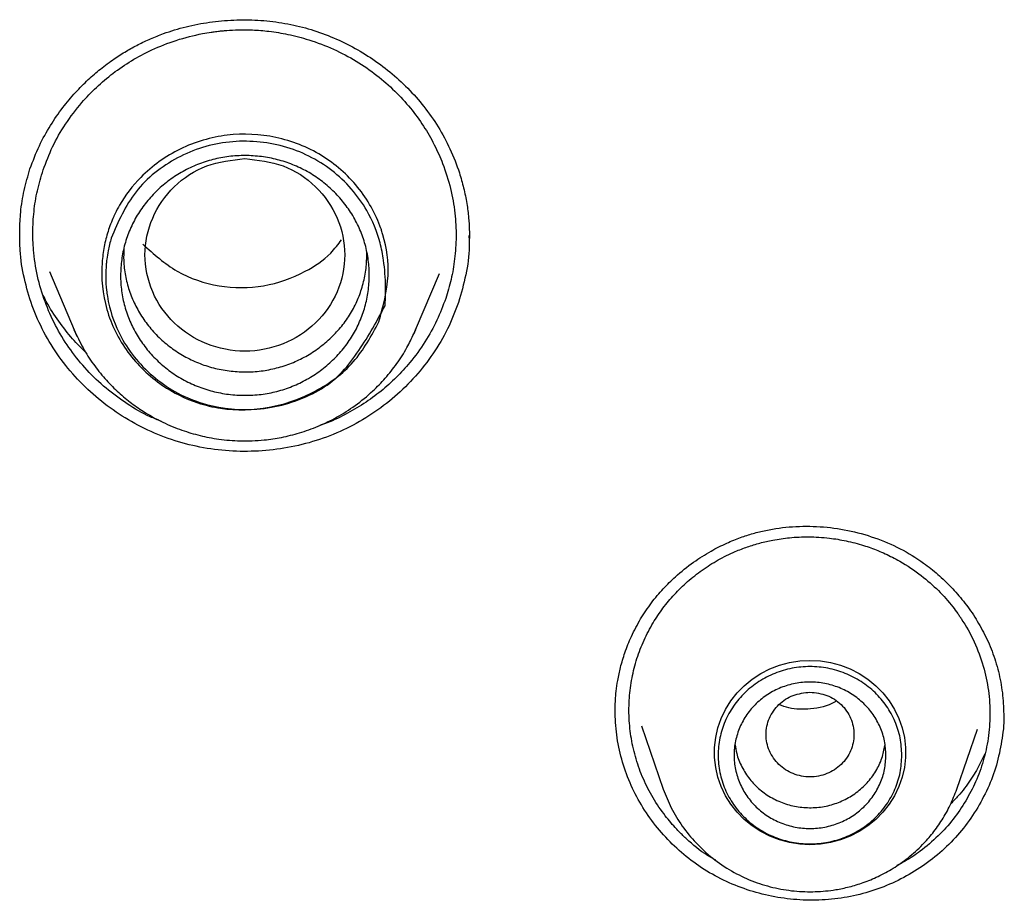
# Model space of a CAD drawing. Header units: millimetres. Extents: x 8 to 1762, y 12 to 2803.
# Tile 90 of 118: x 861 to 873, y 2388 to 2399. Entities that reach past the tile are written whole.
import ezdxf

# ---------------------------------------------------------------- set-up
doc = ezdxf.new("R2010")
doc.units = ezdxf.units.MM

msp = doc.modelspace()

# ---------------------------------------------------------------- linework, layer by layer
at = {"color": 7, "linetype": 'Continuous', "lineweight": 30}
for p, q in [((860.763, 2395.825), (860.762, 2395.885)), ((866.381, 2395.818), (866.382, 2395.79)), ((861.131, 2395.368), (861.441, 2394.638)), ((865.714, 2394.638), (866.014, 2395.344)), ((861.478, 2394.556), (861.441, 2394.638)), ((865.69, 2394.589), (865.714, 2394.638)), ((865.714, 2394.638), (865.693, 2394.589)), ((868.539, 2389.687), (868.812, 2388.896)), ((872.486, 2388.896), (872.745, 2389.646)), ((872.486, 2388.896), (872.484, 2388.889))]:
    msp.add_line(p, q, dxfattribs=at)
at = {"color": 7, "linetype": 'Continuous', "lineweight": 30, "flags": 128}
msp.add_lwpolyline([(870.649, 2388.2), (870.52, 2388.207), (870.392, 2388.227), (870.267, 2388.26), (870.147, 2388.307), (870.033, 2388.365), (869.925, 2388.435), (869.827, 2388.516), (869.738, 2388.607), (869.659, 2388.706), (869.592, 2388.813), (869.538, 2388.926), (869.497, 2389.044), (869.469, 2389.166), (869.455, 2389.29), (869.455, 2389.415), (869.469, 2389.539), (869.497, 2389.661), (869.538, 2389.779), (869.592, 2389.893), (869.659, 2389.999), (869.738, 2390.099), (869.827, 2390.189), (869.925, 2390.27), (870.033, 2390.34), (870.147, 2390.399), (870.267, 2390.445), (870.392, 2390.478), (870.52, 2390.498), (870.649, 2390.505), (870.779, 2390.498), (870.906, 2390.478), (871.031, 2390.445), (871.151, 2390.399), (871.266, 2390.34), (871.373, 2390.27), (871.472, 2390.189), (871.561, 2390.099), (871.639, 2389.999), (871.706, 2389.893), (871.76, 2389.779), (871.802, 2389.661), (871.83, 2389.539), (871.844, 2389.415), (871.844, 2389.29), (871.83, 2389.166), (871.802, 2389.044), (871.76, 2388.926), (871.706, 2388.813), (871.639, 2388.706), (871.561, 2388.607), (871.472, 2388.516), (871.373, 2388.435), (871.266, 2388.365), (871.151, 2388.307), (871.031, 2388.26), (870.906, 2388.227), (870.779, 2388.207), (870.649, 2388.2)], dxfattribs=at)
at = {"color": 7, "linetype": 'Continuous', "lineweight": 30}
for points, knots in [([(860.889, 2396.653), (860.926, 2396.75), (860.997, 2396.938), (861.139, 2397.192), (861.292, 2397.415), (861.452, 2397.604), (861.611, 2397.765), (861.773, 2397.905), (861.933, 2398.023), (862.091, 2398.124), (862.243, 2398.208), (862.398, 2398.281), (862.596, 2398.36), (862.842, 2398.434), (863.136, 2398.491), (863.438, 2398.518), (863.741, 2398.516), (864.042, 2398.483), (864.336, 2398.419), (864.621, 2398.324), (864.894, 2398.199), (865.153, 2398.047), (865.396, 2397.867), (865.62, 2397.663), (865.823, 2397.433), (866.002, 2397.179), (866.151, 2396.901), (866.253, 2396.642), (866.317, 2396.413), (866.356, 2396.224), (866.378, 2396.05), (866.387, 2395.903), (866.387, 2395.818), (866.387, 2395.781)], [0, 0, 0, 0, 0.040386, 0.077969, 0.1127, 0.144525, 0.173402, 0.19931, 0.22647, 0.249392, 0.270803, 0.292415, 0.314283, 0.351299, 0.389004, 0.426944, 0.464859, 0.502683, 0.540368, 0.577939, 0.615588, 0.653333, 0.691339, 0.729869, 0.768896, 0.808424, 0.848891, 0.890368, 0.915759, 0.941512, 0.964979, 0.984449, 1, 1, 1, 1]), ([(861.054, 2396.638), (861.091, 2396.736), (861.166, 2396.935), (861.33, 2397.218), (861.517, 2397.466), (861.719, 2397.676), (861.926, 2397.852), (862.158, 2398.009), (862.422, 2398.15), (862.72, 2398.267), (862.973, 2398.331), (863.138, 2398.359), (863.205, 2398.368), (863.251, 2398.374), (863.299, 2398.379), (863.381, 2398.386), (863.506, 2398.392), (863.683, 2398.391), (863.89, 2398.374), (864.127, 2398.336), (864.399, 2398.265), (864.688, 2398.155), (864.973, 2398.005), (865.229, 2397.828), (865.455, 2397.631), (865.651, 2397.417), (865.815, 2397.192), (865.95, 2396.959), (866.066, 2396.698), (866.156, 2396.412), (866.211, 2396.104), (866.226, 2395.809), (866.208, 2395.531), (866.164, 2395.272), (866.115, 2395.11), (866.091, 2395.032)], [0, 0, 0, 0, 0.038884, 0.079251, 0.121099, 0.153466, 0.186666, 0.220698, 0.25556, 0.295585, 0.336648, 0.349776, 0.35601, 0.361027, 0.366778, 0.373263, 0.390728, 0.41198, 0.437016, 0.465834, 0.498431, 0.538414, 0.577242, 0.614915, 0.651436, 0.686804, 0.721021, 0.754088, 0.786005, 0.826763, 0.865482, 0.902164, 0.93681, 0.969422, 1, 1, 1, 1]), ([(865.254, 2394.739), (865.16, 2394.563), (864.971, 2394.211), (864.469, 2393.846), (863.892, 2393.64), (863.375, 2393.625), (862.92, 2393.734), (862.499, 2393.944), (862.085, 2394.342), (861.816, 2394.885), (861.774, 2395.32), (861.804, 2395.614), (861.835, 2395.776), (861.885, 2395.933), (861.923, 2396.026), (861.944, 2396.07), (861.966, 2396.118), (862.059, 2396.292), (862.295, 2396.601), (862.752, 2396.931), (863.351, 2397.106), (863.975, 2397.078), (864.554, 2396.849), (865.016, 2396.444), (865.216, 2396.09), (865.284, 2395.896), (865.292, 2395.87), (865.35, 2395.682), (865.407, 2395.289), (865.307, 2394.931), (865.254, 2394.739)], [0, 0, 0, 0, 0.054442, 0.108786, 0.163307, 0.217656, 0.244016, 0.288325, 0.342952, 0.397649, 0.452321, 0.461737, 0.479824, 0.497927, 0.507249, 0.50766, 0.511302, 0.521779, 0.561901, 0.616761, 0.671677, 0.726241, 0.78102, 0.835686, 0.890374, 0.890652, 0.892636, 0.897969, 0.94522, 1, 1, 1, 1]), ([(861.905, 2395.786), (861.993, 2395.99), (862.169, 2396.397), (862.628, 2396.754), (863.045, 2396.931), (863.494, 2397.021), (863.96, 2396.982), (864.385, 2396.821), (864.767, 2396.58), (865.093, 2396.209), (865.26, 2395.798), (865.323, 2395.474), (865.34, 2395.25), (865.339, 2395.089), (865.337, 2395.033), (865.335, 2394.997), (865.333, 2394.97), (865.332, 2394.946), (865.331, 2394.942), (865.331, 2394.94), (865.331, 2394.94), (865.331, 2394.94), (865.331, 2394.94), (865.331, 2394.94), (865.331, 2394.94), (865.331, 2394.939), (865.329, 2394.935), (865.311, 2394.901), (865.192, 2394.678), (865.007, 2394.362), (864.718, 2394.013), (864.321, 2393.763), (863.761, 2393.609), (863.184, 2393.662), (862.772, 2393.818), (862.389, 2394.06), (862.06, 2394.435), (861.903, 2394.824), (861.859, 2395.039), (861.835, 2395.217), (861.834, 2395.373), (861.851, 2395.537), (861.868, 2395.646), (861.891, 2395.733), (861.905, 2395.786)], [0, 0, 0, 0, 0.061942, 0.124146, 0.155472, 0.186801, 0.249057, 0.280271, 0.311499, 0.373724, 0.414904, 0.435945, 0.467238, 0.478479, 0.481367, 0.482972, 0.488471, 0.489183, 0.489602, 0.489699, 0.489718, 0.48972, 0.489721, 0.489722, 0.489725, 0.489744, 0.48991, 0.491119, 0.500591, 0.563091, 0.594389, 0.625857, 0.691848, 0.750126, 0.781472, 0.812816, 0.875056, 0.917506, 0.930305, 0.937442, 0.968714, 0.974259, 0.984369, 1, 1, 1, 1]), ([(864.962, 2394.631), (864.928, 2394.575), (864.861, 2394.461), (864.732, 2394.309), (864.585, 2394.172), (864.421, 2394.055), (864.243, 2393.959), (864.054, 2393.886), (863.856, 2393.839), (863.654, 2393.818), (863.45, 2393.821), (863.248, 2393.85), (863.051, 2393.904), (862.862, 2393.982), (862.687, 2394.084), (862.528, 2394.208), (862.386, 2394.35), (862.265, 2394.508), (862.166, 2394.679), (862.091, 2394.861), (862.042, 2395.052), (862.02, 2395.247), (862.024, 2395.444), (862.053, 2395.638), (862.109, 2395.828), (862.191, 2396.01), (862.297, 2396.179), (862.426, 2396.333), (862.573, 2396.469), (862.737, 2396.586), (862.915, 2396.681), (863.104, 2396.753), (863.302, 2396.8), (863.505, 2396.821), (863.709, 2396.817), (863.911, 2396.788), (864.107, 2396.735), (864.294, 2396.657), (864.469, 2396.555), (864.628, 2396.432), (864.769, 2396.291), (864.891, 2396.132), (864.991, 2395.96), (865.066, 2395.777), (865.115, 2395.585), (865.137, 2395.389), (865.133, 2395.192), (865.102, 2394.998), (865.048, 2394.809), (864.99, 2394.69), (864.962, 2394.631)], [0, 0, 0, 0, 0.02077, 0.041576, 0.062413, 0.083256, 0.10408, 0.124881, 0.145667, 0.166456, 0.187267, 0.208105, 0.22898, 0.24992, 0.27086, 0.291735, 0.312571, 0.333374, 0.354147, 0.374905, 0.395667, 0.416452, 0.437274, 0.458136, 0.479045, 0.50003, 0.521011, 0.541912, 0.562763, 0.583573, 0.604346, 0.625098, 0.645863, 0.666667, 0.687503, 0.708346, 0.729174, 0.749982, 0.770777, 0.791574, 0.81239, 0.833231, 0.854101, 0.875028, 0.895955, 0.916825, 0.937662, 0.958469, 0.979244, 1, 1, 1, 1]), ([(863.578, 2396.781), (863.414, 2396.762), (863.088, 2396.725), (862.67, 2396.449), (862.395, 2396.049), (862.294, 2395.576), (862.395, 2395.104), (862.67, 2394.702), (863.088, 2394.437), (863.578, 2394.339), (864.068, 2394.437), (864.485, 2394.702), (864.761, 2395.104), (864.861, 2395.576), (864.761, 2396.049), (864.485, 2396.449), (864.068, 2396.725), (863.741, 2396.762), (863.578, 2396.781)], [0, 0, 0, 0, 0.0625, 0.125, 0.1875, 0.25, 0.3125, 0.375, 0.4375, 0.5, 0.5625, 0.625, 0.6875, 0.75, 0.8125, 0.875, 0.9375, 1, 1, 1, 1]), ([(860.76, 2395.884), (860.763, 2395.96), (860.769, 2396.127), (860.811, 2396.385), (860.863, 2396.563), (860.889, 2396.653)], [0, 0, 0, 0, 0.289187, 0.643806, 1, 1, 1, 1]), ([(862.532, 2393.495), (862.486, 2393.513), (862.336, 2393.572), (862.102, 2393.71), (861.836, 2393.904), (861.598, 2394.131), (861.393, 2394.383), (861.221, 2394.657), (861.084, 2394.954), (860.985, 2395.271), (860.933, 2395.575), (860.92, 2395.86), (860.935, 2396.12), (860.976, 2396.382), (861.028, 2396.552), (861.054, 2396.638)], [0, 0, 0, 0, 0.038172, 0.123185, 0.208221, 0.293279, 0.377442, 0.461039, 0.546414, 0.633567, 0.722494, 0.790376, 0.859255, 0.92913, 1, 1, 1, 1]), ([(866.251, 2394.982), (866.208, 2394.87), (866.123, 2394.646), (865.938, 2394.337), (865.717, 2394.053), (865.46, 2393.799), (865.171, 2393.58), (864.855, 2393.399), (864.515, 2393.261), (864.159, 2393.167), (863.794, 2393.119), (863.425, 2393.115), (863.059, 2393.157), (862.701, 2393.245), (862.359, 2393.379), (862.038, 2393.555), (861.743, 2393.769), (861.478, 2394.018), (861.247, 2394.299), (861.056, 2394.607), (860.91, 2394.937), (860.812, 2395.281), (860.76, 2395.588), (860.762, 2395.778), (860.762, 2395.85)], [0, 0, 0, 0, 0.046649, 0.093015, 0.139224, 0.18536, 0.2315, 0.27774, 0.324024, 0.370266, 0.416503, 0.462729, 0.508939, 0.555165, 0.601363, 0.647509, 0.693676, 0.739911, 0.786271, 0.832853, 0.879398, 0.925674, 0.971831, 1, 1, 1, 1]), ([(862.302, 2395.71), (862.438, 2395.587), (862.711, 2395.34), (863.251, 2395.161), (863.818, 2395.159), (864.295, 2395.33), (864.623, 2395.547), (864.745, 2395.709), (864.788, 2395.766)], [0, 0, 0, 0, 0.194468, 0.390543, 0.586581, 0.781963, 0.922269, 1, 1, 1, 1]), ([(866.383, 2395.819), (866.384, 2395.773), (866.389, 2395.609), (866.35, 2395.325), (866.284, 2395.096), (866.251, 2394.982)], [0, 0, 0, 0, 0.162284, 0.579847, 1, 1, 1, 1]), ([(862.064, 2395.659), (862.062, 2395.608), (862.057, 2395.494), (862.079, 2395.317), (862.126, 2395.132), (862.199, 2394.954), (862.296, 2394.786), (862.416, 2394.631), (862.555, 2394.491), (862.711, 2394.371), (862.882, 2394.272), (863.064, 2394.195), (863.257, 2394.142), (863.456, 2394.114), (863.657, 2394.11), (863.855, 2394.132), (864.047, 2394.178), (864.232, 2394.248), (864.406, 2394.342), (864.567, 2394.458), (864.712, 2394.592), (864.837, 2394.741), (864.94, 2394.905), (865.019, 2395.08), (865.073, 2395.265), (865.103, 2395.445), (865.102, 2395.563), (865.102, 2395.617)], [0, 0, 0, 0, 0.032158, 0.072484, 0.11279, 0.153166, 0.193469, 0.234402, 0.275629, 0.316136, 0.356637, 0.397244, 0.437754, 0.478881, 0.519931, 0.560266, 0.60059, 0.640949, 0.681339, 0.722467, 0.763654, 0.804009, 0.844236, 0.884598, 0.924902, 0.965851, 1, 1, 1, 1]), ([(861.587, 2394.356), (861.531, 2394.411), (861.407, 2394.534), (861.244, 2394.748), (861.121, 2394.931), (861.068, 2395.044), (861.055, 2395.07)], [0, 0, 0, 0, 0.261587, 0.576499, 0.902109, 1, 1, 1, 1]), ([(866.091, 2395.032), (866.056, 2394.94), (865.986, 2394.752), (865.834, 2394.482), (865.662, 2394.245), (865.475, 2394.041), (865.282, 2393.869), (865.068, 2393.712), (864.831, 2393.576), (864.645, 2393.486), (864.536, 2393.451), (864.516, 2393.444)], [0, 0, 0, 0, 0.129128, 0.263484, 0.403072, 0.511233, 0.622347, 0.736415, 0.853441, 0.973428, 1, 1, 1, 1]), ([(861.441, 2394.638), (861.477, 2394.562), (861.546, 2394.414), (861.677, 2394.211), (861.821, 2394.03), (861.975, 2393.873), (862.136, 2393.736), (862.326, 2393.603), (862.542, 2393.483), (862.782, 2393.383), (863.016, 2393.314), (863.26, 2393.267), (863.529, 2393.245), (863.793, 2393.255), (864.041, 2393.292), (864.267, 2393.348), (864.499, 2393.431), (864.733, 2393.544), (864.964, 2393.691), (865.166, 2393.857), (865.339, 2394.035), (865.482, 2394.216), (865.603, 2394.402), (865.663, 2394.531), (865.69, 2394.589)], [0, 0, 0, 0, 0.047301, 0.092641, 0.136018, 0.177436, 0.2169, 0.254421, 0.307061, 0.355392, 0.399453, 0.443799, 0.493939, 0.549913, 0.590503, 0.633713, 0.679553, 0.728031, 0.779157, 0.832937, 0.875029, 0.91862, 0.963709, 1, 1, 1, 1]), ([(868.53, 2391.025), (868.574, 2391.093), (868.659, 2391.225), (868.807, 2391.399), (868.981, 2391.571), (869.18, 2391.731), (869.398, 2391.869), (869.596, 2391.969), (869.773, 2392.041), (869.936, 2392.094), (870.151, 2392.147), (870.432, 2392.185), (870.777, 2392.185), (871.123, 2392.138), (871.46, 2392.046), (871.78, 2391.91), (872.042, 2391.749), (872.252, 2391.583), (872.419, 2391.423), (872.574, 2391.245), (872.715, 2391.047), (872.84, 2390.828), (872.944, 2390.588), (873.02, 2390.332), (873.066, 2390.067), (873.071, 2389.889), (873.074, 2389.8)], [0, 0, 0, 0, 0.038997, 0.075604, 0.10978, 0.156376, 0.197288, 0.232464, 0.261907, 0.287635, 0.313512, 0.366286, 0.420454, 0.475134, 0.529724, 0.584068, 0.638211, 0.67439, 0.710632, 0.747723, 0.786438, 0.826771, 0.868732, 0.911995, 0.955747, 1, 1, 1, 1]), ([(868.686, 2390.975), (868.726, 2391.037), (868.806, 2391.162), (868.951, 2391.334), (869.115, 2391.494), (869.298, 2391.638), (869.498, 2391.765), (869.665, 2391.847), (869.79, 2391.897), (869.866, 2391.925), (869.944, 2391.95), (870.023, 2391.973), (870.103, 2391.993), (870.226, 2392.018), (870.402, 2392.044), (870.638, 2392.054), (870.876, 2392.04), (871.106, 2392.002), (871.279, 2391.957), (871.411, 2391.913), (871.501, 2391.878), (871.591, 2391.839), (871.682, 2391.795), (871.837, 2391.711), (872.036, 2391.578), (872.257, 2391.384), (872.403, 2391.219), (872.486, 2391.107), (872.518, 2391.062), (872.531, 2391.043), (872.536, 2391.035), (872.539, 2391.031), (872.54, 2391.029), (872.54, 2391.029), (872.54, 2391.028), (872.54, 2391.028), (872.602, 2390.935), (872.709, 2390.743), (872.823, 2390.439), (872.888, 2390.131), (872.908, 2389.827), (872.885, 2389.531), (872.823, 2389.251), (872.73, 2388.987), (872.641, 2388.827), (872.598, 2388.747)], [0, 0, 0, 0, 0.032018, 0.064472, 0.097363, 0.130689, 0.164449, 0.198643, 0.210142, 0.221689, 0.233285, 0.244928, 0.256619, 0.268358, 0.298261, 0.331661, 0.368553, 0.39852, 0.430447, 0.443771, 0.457408, 0.471359, 0.485623, 0.5002, 0.546215, 0.586729, 0.625574, 0.64049, 0.64663, 0.64925, 0.650387, 0.650884, 0.651103, 0.651198, 0.651241, 0.651259, 0.651274, 0.699261, 0.745983, 0.791445, 0.835652, 0.878606, 0.920313, 0.960777, 1, 1, 1, 1]), ([(868.211, 2389.867), (868.211, 2389.886), (868.211, 2389.933), (868.215, 2390.017), (868.224, 2390.127), (868.244, 2390.264), (868.278, 2390.425), (868.333, 2390.61), (868.414, 2390.815), (868.49, 2390.953), (868.53, 2391.025)], [0, 0, 0, 0, 0.048654, 0.118844, 0.210683, 0.324259, 0.459693, 0.617186, 0.797087, 1, 1, 1, 1]), ([(869.469, 2388.007), (869.447, 2388.019), (869.325, 2388.083), (869.2, 2388.186), (869.084, 2388.291), (869.033, 2388.34), (868.973, 2388.401), (868.907, 2388.475), (868.804, 2388.603), (868.682, 2388.782), (868.559, 2389.021), (868.468, 2389.27), (868.409, 2389.525), (868.381, 2389.781), (868.384, 2390.036), (868.417, 2390.286), (868.479, 2390.528), (868.567, 2390.76), (868.646, 2390.903), (868.686, 2390.975)], [0, 0, 0, 0, 0.021925, 0.11887, 0.138284, 0.1577, 0.180332, 0.212324, 0.244192, 0.323282, 0.401599, 0.47914, 0.555903, 0.631886, 0.707084, 0.781497, 0.855122, 0.927957, 1, 1, 1, 1]), ([(870.649, 2390.108), (870.577, 2390.1), (870.434, 2390.083), (870.25, 2389.962), (870.129, 2389.786), (870.084, 2389.578), (870.129, 2389.37), (870.25, 2389.193), (870.434, 2389.077), (870.649, 2389.034), (870.865, 2389.077), (871.049, 2389.193), (871.17, 2389.37), (871.214, 2389.578), (871.17, 2389.786), (871.049, 2389.962), (870.865, 2390.083), (870.721, 2390.1), (870.649, 2390.108)], [0, 0, 0, 0, 0.0625, 0.125, 0.1875, 0.25, 0.3125, 0.375, 0.4375, 0.5, 0.5625, 0.625, 0.6875, 0.75, 0.8125, 0.875, 0.9375, 1, 1, 1, 1]), ([(870.974, 2389.994), (870.968, 2389.99), (870.876, 2389.931), (870.67, 2389.892), (870.428, 2389.888), (870.301, 2389.937), (870.26, 2389.953)], [0, 0, 0, 0, 0.029802, 0.452329, 0.821229, 1, 1, 1, 1]), ([(872.748, 2388.664), (872.691, 2388.576), (872.577, 2388.403), (872.364, 2388.173), (872.124, 2387.972), (871.859, 2387.803), (871.574, 2387.669), (871.273, 2387.572), (870.96, 2387.516), (870.642, 2387.5), (870.324, 2387.523), (870.012, 2387.586), (869.71, 2387.686), (869.424, 2387.824), (869.159, 2387.999), (868.921, 2388.204), (868.711, 2388.438), (868.533, 2388.695), (868.39, 2388.974), (868.287, 2389.268), (868.222, 2389.573), (868.214, 2389.779), (868.21, 2389.881)], [0, 0, 0, 0, 0.050419, 0.100518, 0.15044, 0.200284, 0.250141, 0.300125, 0.350155, 0.40012, 0.450068, 0.500004, 0.549931, 0.59989, 0.649822, 0.699683, 0.74956, 0.799508, 0.849595, 0.899932, 0.950233, 1, 1, 1, 1]), ([(873.074, 2389.841), (873.074, 2389.841), (873.081, 2389.738), (873.057, 2389.532), (872.998, 2389.23), (872.897, 2388.937), (872.798, 2388.755), (872.748, 2388.664)], [0, 0, 0, 0, 0.001121, 0.250048, 0.49901, 0.748711, 1, 1, 1, 1]), ([(869.713, 2389.451), (869.718, 2389.414), (869.731, 2389.318), (869.793, 2389.171), (869.89, 2389.017), (870.019, 2388.885), (870.171, 2388.78), (870.342, 2388.706), (870.524, 2388.665), (870.712, 2388.659), (870.897, 2388.688), (871.072, 2388.752), (871.231, 2388.847), (871.368, 2388.971), (871.477, 2389.117), (871.554, 2389.276), (871.576, 2389.388), (871.587, 2389.441)], [0, 0, 0, 0, 0.042797, 0.111671, 0.180546, 0.249421, 0.318296, 0.387171, 0.456045, 0.52492, 0.593795, 0.66267, 0.731545, 0.80042, 0.869294, 0.938169, 1, 1, 1, 1]), ([(872.836, 2389.337), (872.815, 2389.292), (872.764, 2389.18), (872.654, 2389.002), (872.533, 2388.836), (872.442, 2388.744), (872.41, 2388.712)], [0, 0, 0, 0, 0.202288, 0.499735, 0.825622, 1, 1, 1, 1]), ([(868.812, 2388.896), (868.844, 2388.816), (868.908, 2388.654), (869.048, 2388.428), (869.221, 2388.216), (869.428, 2388.026), (869.663, 2387.867), (869.917, 2387.744), (870.181, 2387.661), (870.449, 2387.616), (870.714, 2387.607), (870.945, 2387.63), (871.145, 2387.672), (871.322, 2387.726), (871.507, 2387.802), (871.695, 2387.905), (871.883, 2388.037), (872.048, 2388.186), (872.189, 2388.346), (872.306, 2388.511), (872.409, 2388.695), (872.46, 2388.828), (872.486, 2388.896)], [0, 0, 0, 0, 0.053658, 0.109095, 0.166392, 0.225668, 0.285819, 0.344703, 0.402291, 0.458594, 0.513621, 0.567383, 0.603052, 0.641438, 0.68298, 0.727707, 0.775647, 0.826825, 0.867359, 0.909733, 0.953948, 1, 1, 1, 1]), ([(872.598, 2388.747), (872.548, 2388.67), (872.446, 2388.514), (872.254, 2388.303), (872.05, 2388.13), (871.874, 2388.009), (871.77, 2387.956), (871.734, 2387.938)], [0, 0, 0, 0, 0.231302, 0.468782, 0.712461, 0.899365, 1, 1, 1, 1])]:
    msp.add_open_spline(points, degree=3, knots=knots, dxfattribs=at)
for points in [[(871.799, 2389.319), (871.795, 2389.246), (871.786, 2389.101), (871.718, 2388.892), (871.612, 2388.699), (871.468, 2388.53), (871.292, 2388.391), (871.092, 2388.288), (870.875, 2388.225), (870.649, 2388.204), (870.423, 2388.225), (870.206, 2388.288), (870.006, 2388.391), (869.831, 2388.53), (869.687, 2388.699), (869.58, 2388.892), (869.514, 2389.101), (869.492, 2389.319), (869.514, 2389.536), (869.58, 2389.746), (869.687, 2389.938), (869.831, 2390.107), (870.006, 2390.246), (870.206, 2390.349), (870.423, 2390.413), (870.649, 2390.434), (870.875, 2390.413), (871.092, 2390.349), (871.292, 2390.246), (871.468, 2390.107), (871.612, 2389.938), (871.718, 2389.746), (871.786, 2389.536), (871.795, 2389.391), (871.799, 2389.319)], [(871.599, 2389.319), (871.596, 2389.259), (871.589, 2389.139), (871.532, 2388.966), (871.444, 2388.807), (871.325, 2388.667), (871.18, 2388.553), (871.015, 2388.468), (870.836, 2388.415), (870.649, 2388.397), (870.463, 2388.415), (870.283, 2388.468), (870.118, 2388.553), (869.973, 2388.667), (869.854, 2388.807), (869.766, 2388.966), (869.711, 2389.139), (869.693, 2389.319), (869.711, 2389.499), (869.766, 2389.671), (869.854, 2389.831), (869.973, 2389.97), (870.118, 2390.085), (870.283, 2390.17), (870.463, 2390.222), (870.649, 2390.24), (870.836, 2390.222), (871.015, 2390.17), (871.18, 2390.085), (871.325, 2389.97), (871.444, 2389.831), (871.532, 2389.671), (871.589, 2389.499), (871.596, 2389.379), (871.599, 2389.319)]]:
    msp.add_open_spline(points, degree=3, dxfattribs=at)

doc.saveas('drawing.dxf')
